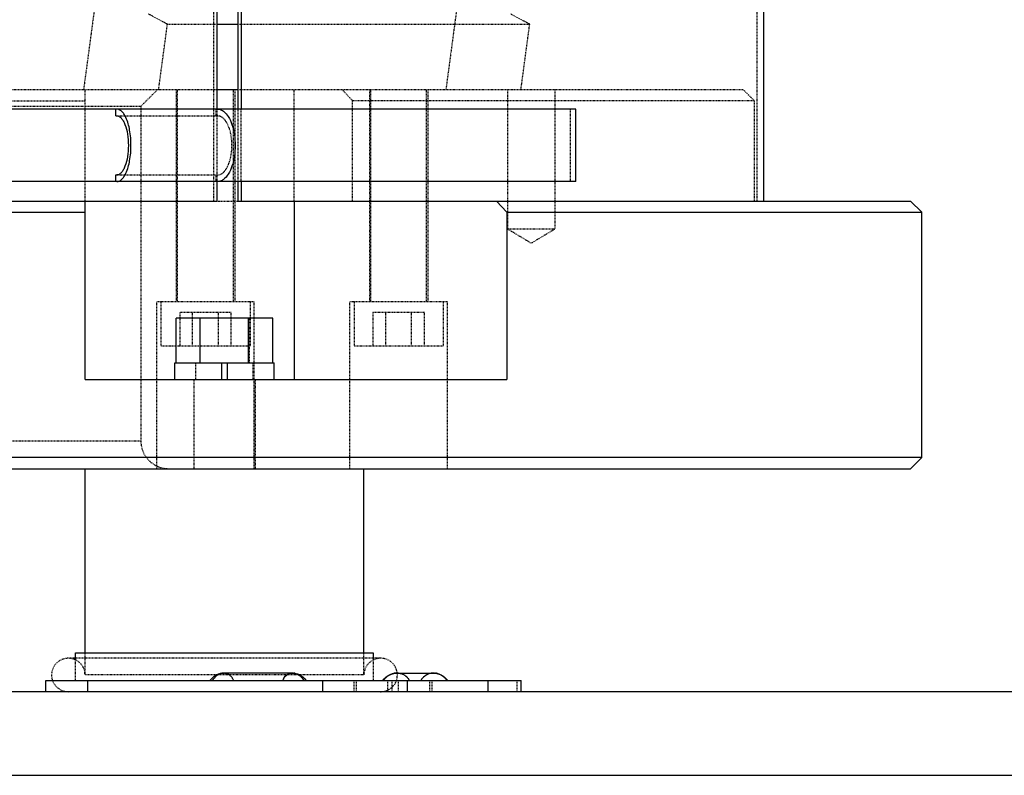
# Model space of a CAD drawing. Header units: millimetres. Extents: x -24622 to 2314, y -1603 to 2287.
# Tile 158 of 236: x 420 to 597, y 633 to 769. Entities that reach past the tile are written whole.
import ezdxf

# ---------------------------------------------------------------- set-up
doc = ezdxf.new("R2010")
doc.units = ezdxf.units.MM
doc.linetypes.add('HIDDEN', pattern=[0.2, 0.1, -0.1])
doc.layers.add('DEFAULT_2', color=8, linetype='HIDDEN')
doc.dimstyles.new('副本 22', dxfattribs={"dimtxt": 24, "dimasz": 12, "dimexe": 2.1, "dimexo": 2.7, "dimgap": 2, "dimtad": 0, "dimtxsty": 'Standard', "dimblk": 'OPEN30', "dimcen": 0, "dimclrd": 5, "dimclre": 3, "dimclrt": 256, "dimadec": 0, "dimazin": 2, "dimtm": 1e-09, "dimtfac": 0.6, "dimtofl": 0, "dimtmove": 0, "dimatfit": 3, "dimldrblk": 'OPEN30', "dimfxl": 0, "dimtolj": 1, "dimarcsym": 0})

# ---------------------------------------------------------------- blocks, each defined once
blk = doc.blocks.new('_Open30')
at = {"color": 0, "linetype": 'ByBlock', "lineweight": -2}
for p, q in [((-1, 0.268), (0, 0)), ((0, 0), (-1, -0.268)), ((0, 0), (-1, 0))]:
    blk.add_line(p, q, dxfattribs=at)
blk = doc.blocks.new('*D134')
at = {"color": 3, "linetype": 'ByBlock', "lineweight": -2}
for p, q in [((559.72, 1159.34), (820.56, 1159.34)), ((713.72, 633.34), (820.56, 633.34))]:
    blk.add_line(p, q, dxfattribs=at)
at = {"color": 5, "linetype": 'ByBlock', "lineweight": -2}
for p, q in [((818.46, 1147.34), (818.46, 964.34)), ((818.46, 645.34), (818.46, 828.34))]:
    blk.add_line(p, q, dxfattribs=at)
at = {"layer": 'Defpoints', "color": 0, "linetype": 'ByBlock'}
for p in [(557.02, 1159.34), (818.46, 1159.34), (711.02, 633.34)]:
    blk.add_point(p, dxfattribs=at)
at = {"color": 5, "linetype": 'ByBlock', "lineweight": -2, "xscale": 12, "yscale": 12, "zscale": 12}
for p, rotation in [((818.46, 1159.34), 90), ((818.46, 633.34), 270)]:
    blk.add_blockref('_Open30', p, dxfattribs=dict(at, rotation=rotation))
at = {"linetype": 'ByBlock', "insert": (818.46, 896.34), "char_height": 24, "attachment_point": 5, "rotation": 90}
blk.add_mtext('\\A1;526%%P50', dxfattribs=at)

msp = doc.modelspace()

# ---------------------------------------------------------------- linework, layer by layer
at = {"color": 7, "linetype": 'Continuous'}
for p, q in [((553.724, 736.337), (553.724, 894.337)), ((455.701, 752.837), (455.701, 872.837)), ((459.431, 872.837), (459.431, 752.837)), ((460.031, 872.837), (460.031, 752.837)), ((455.701, 768.076), (459.431, 768.076)), ((455.701, 756.337), (459.431, 756.337)), ((520.038, 752.837), (383.52, 752.837)), ((437.524, 751.637), (437.524, 752.837)), ((520.038, 739.837), (520.038, 752.837)), ((437.524, 751.637), (437.72, 751.637)), ((520.038, 739.837), (383.52, 739.837)), ((437.524, 741.037), (437.72, 741.037)), ((437.524, 739.837), (437.524, 741.037)), ((455.701, 736.337), (455.701, 739.837)), ((459.431, 739.837), (459.431, 736.337)), ((460.031, 739.837), (460.031, 736.337)), ((183.024, 736.337), (455.701, 736.337)), ((432.024, 704.337), (432.024, 736.337)), ((459.431, 736.337), (580.025, 736.337)), ((469.524, 736.337), (469.524, 704.337)), ((505.82, 736.337), (507.648, 734.337)), ((580.025, 736.337), (582.024, 734.338)), ((183.024, 734.337), (432.024, 734.337)), ((507.648, 734.337), (507.648, 704.337)), ((507.648, 734.337), (582.024, 734.337)), ((582.024, 690.337), (582.024, 734.337)), ((465.684, 715.337), (448.364, 715.337)), ((448.364, 707.337), (448.364, 715.337)), ((452.694, 707.337), (452.694, 715.337)), ((461.354, 707.337), (461.354, 715.337)), ((465.684, 707.337), (465.684, 715.337)), ((448.124, 704.337), (448.124, 707.337)), ((448.126, 707.337), (465.922, 707.337)), ((456.524, 704.337), (456.524, 707.337)), ((457.524, 707.337), (457.524, 704.337)), ((465.924, 704.337), (465.924, 707.337)), ((432.024, 704.337), (507.648, 704.337)), ((582.024, 690.337), (181.524, 690.337)), ((580.024, 688.337), (582.024, 690.337)), ((181.524, 688.337), (580.024, 688.337)), ((432.024, 655.337), (432.024, 688.337)), ((482.024, 655.337), (482.024, 688.337)), ((430.336, 653.999), (430.336, 655.337)), ((430.337, 655.337), (483.71, 655.337)), ((483.712, 653.999), (483.712, 655.337)), ((456.629, 651.667), (456.882, 651.679)), ((469.238, 651.679), (456.873, 651.679)), ((487.934, 651.679), (494.51, 651.679)), ((494.492, 651.679), (494.508, 651.679)), ((425.024, 650.337), (510.226, 650.337)), ((425.024, 648.337), (425.024, 650.337)), ((432.51, 648.337), (432.51, 650.337)), ((474.627, 650.337), (474.627, 648.337)), ((489.82, 648.337), (489.82, 650.337)), ((496.869, 650.554), (497.042, 650.337)), ((504.228, 650.337), (504.228, 648.337)), ((510.228, 648.337), (510.228, 650.337)), ((711.024, 648.337), (11.024, 648.337)), ((11.024, 633.337), (711.024, 633.337))]:
    msp.add_line(p, q, dxfattribs=at)
for points in [[(454.406, 650.337), (454.484, 650.43), (454.636, 650.598), (454.802, 650.768), (454.985, 650.935), (455.191, 651.098), (455.425, 651.256), (455.69, 651.401), (455.982, 651.523), (456.297, 651.614), (456.629, 651.667)], [(469.227, 651.679), (469.369, 651.675), (469.743, 651.63), (470.098, 651.535), (470.424, 651.399), (470.715, 651.237), (470.968, 651.061), (471.189, 650.88), (471.388, 650.69), (471.569, 650.494), (471.704, 650.337)], [(486.029, 650.993), (486.484, 651.298), (487.011, 651.529)], [(487.011, 651.529), (487.594, 651.659), (487.948, 651.679)], [(494.492, 651.679), (494.634, 651.676), (495.184, 651.6)], [(495.179, 651.601), (495.693, 651.429), (496.149, 651.183), (496.541, 650.885), (496.87, 650.552)], [(485.4, 650.337), (485.651, 650.64), (486.029, 650.993)]]:
    msp.add_lwpolyline(points, dxfattribs=at)
for centre, radius, start, end in [((487.949, 648.92), 2.76, 100.29228, 102.98103), ((487.935, 649.004), 2.675, 90.03413, 100.31941), ((494.506, 649.08), 2.599, 90.29226, 127.6248), ((488.15, 648.541), 3.192, 124.7183, 135.16256), ((494.484, 649.112), 2.561, 127.6857, 151.4242)]:
    msp.add_arc(centre, radius, start, end, dxfattribs=at)
for points, start_tangent, end_tangent in [([(439.353, 751.322), (438.99, 751.969), (438.588, 752.446), (438.16, 752.738), (437.72, 752.837)], (-0.4234775, 0.9059066), (-1, 0)), ([(455.786, 752.837), (456.059, 752.812), (456.859, 752.448)], (1, 0), (0.8014955, -0.5980008)), ([(456.859, 752.448), (457.702, 751.498), (458.366, 750.069), (458.937, 746.336), (458.366, 742.604), (457.701, 741.175), (456.858, 740.225)], (0.8014955, -0.5980008), (-0.8017098, -0.5977135)), ([(437.72, 751.637), (438.124, 751.535), (438.514, 751.233), (438.872, 750.744), (439.187, 750.085), (439.636, 748.365), (439.794, 746.337), (439.636, 744.309), (439.187, 742.589), (438.872, 741.93), (438.514, 741.441), (438.124, 741.139), (437.72, 741.037)], (1, 0), (-1, 0)), ([(439.353, 741.353), (440.025, 743.587), (440.264, 746.338), (440.025, 749.088), (439.353, 751.322)], (0.4233153, 0.9059824), (-0.4234775, 0.9059066)), ([(437.72, 739.837), (438.16, 739.936), (438.589, 740.228), (438.99, 740.706), (439.353, 741.353)], (1, 0), (0.4233153, 0.9059824)), ([(456.858, 740.225), (456.597, 740.056), (455.786, 739.837)], (-0.8017098, -0.5977135), (-1, 0)), ([(456.877, 651.679), (456.532, 651.645), (455.546, 651.165)], (-1, -0.0001946), (-0.7763412, -0.6303129)), ([(467.461, 650.337), (468.145, 651.297), (468.657, 651.581), (469.227, 651.679)], (0.3418222, 0.9397647), (0.9999924, 0.0038962)), ([(487.329, 651.609), (486.332, 651.164)], (-0.9744531, -0.2245909), (-0.8221205, -0.5693135)), ([(455.546, 651.165), (454.819, 650.337)], (-0.7763412, -0.6303129), (-0.5447679, -0.8385868)), ([(485.887, 650.791), (485.508, 650.337)], (-0.7050253, -0.7091822), (-0.5721206, -0.8201695))]:
    msp.add_spline(points, degree=3, dxfattribs=dict(at, start_tangent=start_tangent, end_tangent=end_tangent))
at = {"layer": 'DEFAULT_2', "color": 8, "linetype": 'HIDDEN'}
for p, q in [((455.101, 736.337), (455.101, 894.337)), ((552.524, 736.337), (552.524, 894.337)), ((437.201, 796.925), (431.764, 756.337)), ((502.153, 796.925), (496.716, 756.337)), ((446.795, 768.076), (443.414, 769.888)), ((511.747, 768.076), (508.366, 769.888)), ((445.222, 756.337), (446.795, 768.076)), ((446.795, 768.076), (455.701, 768.076)), ((459.431, 768.076), (511.747, 768.076)), ((510.174, 756.337), (511.747, 768.076)), ((175.918, 756.337), (455.701, 756.337)), ((432.024, 736.337), (432.024, 756.337)), ((442.024, 753.337), (445.024, 756.337)), ((448.367, 756.337), (448.367, 718.337)), ((448.617, 718.337), (448.617, 756.337)), ((458.617, 718.337), (458.617, 756.337)), ((458.867, 756.337), (458.867, 718.337)), ((459.431, 756.337), (550.023, 756.337)), ((469.524, 736.337), (469.524, 756.337)), ((478.13, 756.337), (479.994, 754.337)), ((483.008, 756.337), (483.008, 718.337)), ((483.258, 718.337), (483.258, 756.337)), ((493.258, 718.337), (493.258, 756.337)), ((493.508, 756.337), (493.508, 718.337)), ((507.774, 756.337), (507.774, 731.337)), ((516.274, 756.337), (516.274, 731.337)), ((550.024, 756.337), (552.024, 754.337)), ((174.053, 754.337), (432.024, 754.337)), ((479.994, 736.337), (479.994, 754.337)), ((552.024, 754.337), (479.994, 754.337)), ((552.024, 736.337), (552.024, 754.337)), ((442.024, 753.337), (282.024, 753.337)), ((442.024, 753.337), (442.024, 693.337)), ((455.544, 751.637), (455.544, 752.837)), ((455.701, 739.837), (455.701, 752.837)), ((459.431, 752.837), (459.431, 739.837)), ((460.031, 739.837), (460.031, 752.837)), ((519.055, 739.837), (519.055, 752.837)), ((437.72, 751.637), (455.786, 751.637)), ((437.72, 741.037), (455.786, 741.037)), ((455.544, 739.837), (455.544, 741.037)), ((455.701, 736.337), (459.431, 736.337)), ((516.274, 731.337), (507.774, 731.337)), ((512.024, 728.783), (507.774, 731.337)), ((516.274, 731.337), (512.024, 728.783)), ((444.867, 718.337), (462.367, 718.337)), ((444.867, 688.337), (444.867, 718.337)), ((445.617, 718.337), (445.617, 710.337)), ((461.617, 718.337), (461.617, 710.337)), ((462.367, 688.337), (462.367, 718.337)), ((479.508, 688.337), (479.508, 718.337)), ((479.508, 718.337), (497.008, 718.337)), ((480.258, 718.337), (480.258, 710.337)), ((496.258, 718.337), (496.258, 710.337)), ((497.008, 688.337), (497.008, 718.337)), ((458.236, 716.337), (448.998, 716.337)), ((448.998, 716.337), (448.998, 710.337)), ((451.307, 710.337), (451.307, 716.337)), ((452.624, 715.337), (452.624, 707.337)), ((455.926, 710.337), (455.926, 716.337)), ((458.236, 710.337), (458.236, 716.337)), ((461.424, 715.337), (461.424, 707.337)), ((483.639, 716.337), (483.639, 710.337)), ((492.877, 716.337), (483.639, 716.337)), ((485.948, 710.337), (485.948, 716.337)), ((490.567, 710.337), (490.567, 716.337)), ((492.877, 710.337), (492.877, 716.337)), ((461.617, 710.337), (445.617, 710.337)), ((496.258, 710.337), (480.258, 710.337)), ((451.874, 704.337), (451.874, 707.337)), ((462.174, 704.337), (462.174, 707.337)), ((451.524, 704.337), (451.524, 688.337)), ((462.524, 704.337), (462.524, 688.337)), ((282.024, 693.337), (442.024, 693.337)), ((432.024, 651.337), (432.024, 655.337)), ((482.024, 651.337), (482.024, 655.337)), ((484.946, 654.337), (429.102, 654.337)), ((430.336, 650.337), (430.336, 653.999)), ((483.712, 650.337), (483.712, 653.999)), ((469.227, 651.679), (469.462, 651.669)), ((470.109, 651.53), (470.403, 651.409)), ((482.024, 651.337), (432.024, 651.337)), ((471.294, 650.781), (471.466, 650.608)), ((471.466, 650.608), (471.623, 650.433)), ((480.274, 648.337), (480.274, 650.337)), ((480.709, 648.337), (480.709, 650.337)), ((486.338, 648.337), (486.338, 650.337)), ((487.094, 648.337), (487.094, 650.337)), ((488.209, 648.337), (488.209, 650.337)), ((493.838, 648.337), (493.838, 650.337)), ((494.274, 648.337), (494.274, 650.337)), ((509.504, 648.337), (509.504, 650.337))]:
    msp.add_line(p, q, dxfattribs=at)
for points in [[(469.462, 651.669), (469.794, 651.618), (470.109, 651.53)], [(470.403, 651.409), (470.668, 651.267), (470.903, 651.111), (471.109, 650.949), (471.294, 650.781)]]:
    msp.add_lwpolyline(points, dxfattribs=at)
for centre, radius, start, end in [((447.024, 693.337), 5, 180, 270), ((429.024, 651.337), 3, 0, 270), ((485.024, 651.337), 3, 270, 180), ((469.23, 649.861), 1.818, 79.44879, 89.90628), ((494.506, 648.954), 2.725, 80.57133, 89.96727), ((494.512, 648.99), 2.689, 77.81091, 80.5561), ((487.912, 649.084), 2.614, 28.64539, 34.18617)]:
    msp.add_arc(centre, radius, start, end, dxfattribs=at)
for points, start_tangent, end_tangent in [([(455.786, 741.037), (456.287, 741.139), (456.769, 741.441), (457.214, 741.93), (457.603, 742.589), (458.16, 744.309), (458.355, 746.337), (458.16, 748.365), (457.603, 750.085), (457.214, 750.744), (456.769, 751.233), (456.287, 751.535), (455.786, 751.637)], (1, 0), (-1, 0)), ([(455.546, 651.166), (455.729, 651.301), (456.877, 651.679)], (0.7789532, 0.6270821), (0.9999999, 0.0003507)), ([(458.649, 650.337), (457.964, 651.299), (456.882, 651.679)], (-0.3426725, 0.9394549), (-0.9999966, 0.0026019)), ([(456.883, 651.679), (457.843, 651.386)], (0.9999954, -0.0030446), (0.8348613, -0.5504604)), ([(457.843, 651.386), (458.649, 650.337)], (0.8348613, -0.5504604), (0.3424489, -0.9395364)), ([(469.226, 651.679), (468.145, 651.299), (467.461, 650.337)], (-0.9999942, -0.0034179), (-0.3426431, -0.9394656)), ([(469.233, 651.679), (469.82, 651.583), (470.381, 651.299), (471.291, 650.337)], (0.9999997, 0.0007226), (0.5442291, -0.8389366)), ([(470.246, 651.386), (470.08, 651.476), (469.563, 651.648)], (-0.8612556, 0.5081721), (-0.9832491, 0.1822667)), ([(470.563, 651.165), (470.246, 651.386)], (-0.7766002, 0.6299938), (-0.8612556, 0.5081721)), ([(485.509, 650.337), (486.547, 651.301), (487.934, 651.679)], (0.5722982, 0.8200456), (1, -0.0001586)), ([(490.206, 650.337), (489.293, 651.297), (487.947, 651.679)], (-0.4795734, 0.8775018), (-0.9999845, 0.0055685)), ([(487.947, 651.679), (489.173, 651.366), (490.075, 650.552)], (0.999985, -0.0054729), (0.5620357, -0.827113)), ([(494.488, 651.679), (493.147, 651.294), (492.236, 650.337)], (-0.999977, -0.006775), (-0.4793476, -0.8776251)), ([(494.508, 651.679), (495.894, 651.301), (496.933, 650.337)], (0.9999999, 0.0003194), (0.5723212, -0.8200295)), ([(496.108, 651.165), (495.079, 651.618)], (-0.8236755, 0.5670614), (-0.9774486, 0.2111733)), ([(471.291, 650.337), (470.563, 651.165)], (-0.5447063, 0.8386269), (-0.7766002, 0.6299938)), ([(496.933, 650.337), (496.761, 650.565), (496.108, 651.165)], (-0.5712862, 0.8207509), (-0.8236755, 0.5670614))]:
    msp.add_spline(points, degree=3, dxfattribs=dict(at, start_tangent=start_tangent, end_tangent=end_tangent))

# ---------------------------------------------------------------- dimensions: what is measured, and where the dimension line sits
at = {"color": 5, "linetype": 'ByBlock'}
dim = msp.add_linear_dim(base=(818.458, 1159.336), p1=(711.024, 633.337), p2=(557.024, 1159.336), angle=90, text='<>%%P50', dimstyle='副本 22', dxfattribs=at)
dim.commit()
dim.dimension.update_dxf_attribs({"geometry": '*D134', "text_midpoint": (818.458, 896.336)})

doc.saveas('drawing.dxf')
